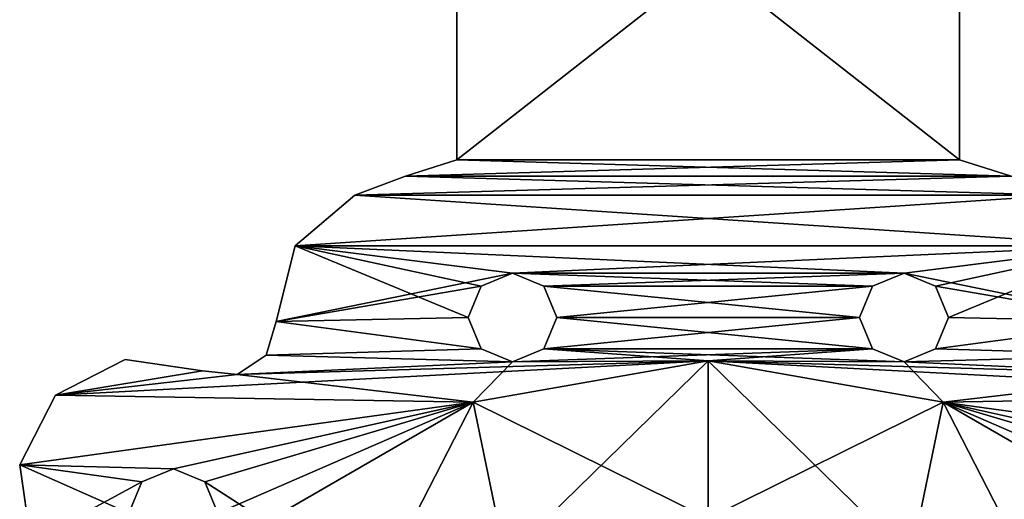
# Model space of a CAD drawing. Header units: millimetres. Extents: x -174 to 297, y -210 to 612.
# Tile 9 of 18: x -134 to 58, y 107 to 201. Entities that reach past the tile are written whole.
import ezdxf

# ---------------------------------------------------------------- set-up
doc = ezdxf.new("R2010")
doc.units = ezdxf.units.MM
doc.header["$LTSCALE"] = 65.185185
for name, color, linetype in [('10', 7, 'CONTINUOUS'), ('149', 7, 'CONTINUOUS'), ('150', 7, 'CONTINUOUS'), ('151', 7, 'CONTINUOUS'), ('152', 7, 'CONTINUOUS'), ('153', 7, 'CONTINUOUS'), ('158', 7, 'CONTINUOUS'), ('189', 7, 'CONTINUOUS'), ('191', 7, 'CONTINUOUS'), ('228', 7, 'CONTINUOUS'), ('229', 7, 'CONTINUOUS'), ('232', 7, 'CONTINUOUS'), ('235', 7, 'CONTINUOUS'), ('245', 7, 'CONTINUOUS'), ('262', 7, 'CONTINUOUS'), ('264', 7, 'CONTINUOUS'), ('55', 7, 'CONTINUOUS'), ('6', 7, 'CONTINUOUS'), ('7', 7, 'CONTINUOUS'), ('96', 7, 'CONTINUOUS')]:
    doc.layers.add(name, color=color, linetype=linetype)

msp = doc.modelspace()

# ---------------------------------------------------------------- linework, layer by layer
at = {"layer": '10', "color": 7, "linetype": 'Continuous'}
for points in [[(49, 173.2, 35), (49, 250, 35), (-49, 173.2, 35), (49, 173.2, 35)], [(-49, 173.2, 35), (49, 250, 35), (-49, 250, 35), (-49, 173.2, 35)], [(59.04, 170.04, 35), (49, 173.2, 35), (-59.04, 170.04, 35), (59.04, 170.04, 35)], [(49, 173.2, 35), (-49, 173.2, 35), (-59.04, 170.04, 35), (49, 173.2, 35)], [(68.88, 166.3, 35), (59.04, 170.04, 35), (-68.88, 166.3, 35), (68.88, 166.3, 35)], [(-68.88, 166.3, 35), (59.04, 170.04, 35), (-59.04, 170.04, 35), (-68.88, 166.3, 35)], [(80.52, 156.45, 35), (68.88, 166.3, 35), (-80.52, 156.45, 35), (80.52, 156.45, 35)], [(-80.52, 156.45, 35), (68.88, 166.3, 35), (-68.88, 166.3, 35), (-80.52, 156.45, 35)], [(-80.52, 156.45, 35), (-84.27, 141.67, 35), (-38.18, 151.12, 35), (-80.52, 156.45, 35)], [(80.52, 156.45, 35), (-80.52, 156.45, 35), (-38.18, 151.12, 35), (80.52, 156.45, 35)], [(38.18, 151.12, 35), (80.52, 156.45, 35), (-38.18, 151.12, 35), (38.18, 151.12, 35)], [(44.29, 148.59, 35), (80.52, 156.45, 35), (38.18, 151.12, 35), (44.29, 148.59, 35)], [(46.82, 142.47, 35), (80.52, 156.45, 35), (44.29, 148.59, 35), (46.82, 142.47, 35)], [(84.27, 141.67, 35), (80.52, 156.45, 35), (46.82, 142.47, 35), (84.27, 141.67, 35)], [(-38.18, 151.12, 35), (-84.27, 141.67, 35), (-44.29, 148.59, 35), (-38.18, 151.12, 35)], [(-32.06, 148.59, 35), (38.18, 151.12, 35), (-38.18, 151.12, 35), (-32.06, 148.59, 35)], [(32.06, 148.59, 35), (38.18, 151.12, 35), (-32.06, 148.59, 35), (32.06, 148.59, 35)], [(-44.29, 148.59, 35), (-84.27, 141.67, 35), (-46.82, 142.47, 35), (-44.29, 148.59, 35)], [(-29.53, 142.47, 35), (32.06, 148.59, 35), (-32.06, 148.59, 35), (-29.53, 142.47, 35)], [(29.53, 142.47, 35), (32.06, 148.59, 35), (-29.53, 142.47, 35), (29.53, 142.47, 35)], [(-46.82, 142.47, 35), (-84.27, 141.67, 35), (-44.29, 136.36, 35), (-46.82, 142.47, 35)], [(32.06, 136.36, 35), (29.53, 142.47, 35), (-32.06, 136.36, 35), (32.06, 136.36, 35)], [(29.53, 142.47, 35), (-29.53, 142.47, 35), (-32.06, 136.36, 35), (29.53, 142.47, 35)], [(84.27, 141.67, 35), (46.82, 142.47, 35), (44.29, 136.36, 35), (84.27, 141.67, 35)], [(-84.27, 141.67, 35), (-86.19, 135.13, 35), (-44.29, 136.36, 35), (-84.27, 141.67, 35)], [(86.19, 135.13, 35), (84.27, 141.67, 35), (44.29, 136.36, 35), (86.19, 135.13, 35)], [(-44.29, 136.36, 35), (-86.19, 135.13, 35), (-38.18, 133.83, 35), (-44.29, 136.36, 35)], [(0, 134, 35), (32.06, 136.36, 35), (-38.18, 133.83, 35), (0, 134, 35)], [(-38.18, 133.83, 35), (32.06, 136.36, 35), (-32.06, 136.36, 35), (-38.18, 133.83, 35)], [(32.06, 136.36, 35), (0, 134, 35), (38.18, 133.83, 35), (32.06, 136.36, 35)], [(38.18, 133.83, 35), (86.19, 135.13, 35), (44.29, 136.36, 35), (38.18, 133.83, 35)], [(-86.19, 135.13, 35), (-91.86, 131.35, 35), (-38.18, 133.83, 35), (-86.19, 135.13, 35)], [(91.86, 131.35, 35), (86.19, 135.13, 35), (38.18, 133.83, 35), (91.86, 131.35, 35)], [(-113.72, 134.26, 35), (-127.28, 127.28, 35), (-98.64, 132.07, 35), (-113.72, 134.26, 35)], [(-91.86, 131.35, 35), (-127.28, 127.28, 35), (0, 134, 35), (-91.86, 131.35, 35)], [(0, 134, 35), (-127.28, 127.28, 35), (-45.83, 125.92, 35), (0, 134, 35)], [(-91.86, 131.35, 35), (0, 134, 35), (-38.18, 133.83, 35), (-91.86, 131.35, 35)], [(0, 134, 35), (45.83, 125.92, 35), (38.18, 133.83, 35), (0, 134, 35)], [(45.83, 125.92, 35), (91.86, 131.35, 35), (38.18, 133.83, 35), (45.83, 125.92, 35)], [(-98.64, 132.07, 35), (-127.28, 127.28, 35), (-91.86, 131.35, 35), (-98.64, 132.07, 35)], [(127.28, 127.28, 35), (91.86, 131.35, 35), (45.83, 125.92, 35), (127.28, 127.28, 35)], [(-127.28, 127.28, 35), (-134.26, 113.72, 35), (-45.83, 125.92, 35), (-127.28, 127.28, 35)], [(134.26, 113.72, 35), (127.28, 127.28, 35), (45.83, 125.92, 35), (134.26, 113.72, 35)], [(-45.83, 125.92, 35), (-134.26, 113.72, 35), (-104.3, 112.95, 35), (-45.83, 125.92, 35)], [(-98.18, 110.41, 35), (-45.83, 125.92, 35), (-104.3, 112.95, 35), (-98.18, 110.41, 35)], [(-95.65, 104.3, 35), (-45.83, 125.92, 35), (-98.18, 110.41, 35), (-95.65, 104.3, 35)], [(-86.13, 102.65, 35), (-45.83, 125.92, 35), (-95.65, 104.3, 35), (-86.13, 102.65, 35)], [(134.26, 113.72, 35), (45.83, 125.92, 35), (104.3, 112.95, 35), (134.26, 113.72, 35)], [(45.83, 125.92, 35), (86.13, 102.65, 35), (98.18, 110.41, 35), (45.83, 125.92, 35)], [(104.3, 112.95, 35), (45.83, 125.92, 35), (98.18, 110.41, 35), (104.3, 112.95, 35)], [(-134.26, 113.72, 35), (-132.07, 98.64, 35), (-110.41, 110.41, 35), (-134.26, 113.72, 35)], [(-104.3, 112.95, 35), (-134.26, 113.72, 35), (-110.41, 110.41, 35), (-104.3, 112.95, 35)], [(-110.41, 110.41, 35), (-132.07, 98.64, 35), (-112.95, 104.3, 35), (-110.41, 110.41, 35)]]:
    msp.add_3dface(points, dxfattribs=at)
at = {"layer": '149', "color": 7, "linetype": 'Continuous'}
for points in [[(49, 173.2, -35), (49, 250, -35), (49, 173.2, 35), (49, 173.2, -35)], [(49, 173.2, 35), (49, 250, -35), (49, 250, 35), (49, 173.2, 35)]]:
    msp.add_3dface(points, dxfattribs=at)
at = {"layer": '150', "color": 7, "linetype": 'Continuous'}
for points in [[(-49, 250, -35), (-49, 173.2, -35), (-49, 250, 35), (-49, 250, -35)], [(-49, 173.2, -35), (-49, 173.2, 35), (-49, 250, 35), (-49, 173.2, -35)]]:
    msp.add_3dface(points, dxfattribs=at)
at = {"layer": '151', "color": 7, "linetype": 'Continuous'}
for points in [[(59.04, 170.04, -35), (49, 173.2, -35), (59.04, 170.04, 35), (59.04, 170.04, -35)], [(59.04, 170.04, 35), (49, 173.2, -35), (49, 173.2, 35), (59.04, 170.04, 35)]]:
    msp.add_3dface(points, dxfattribs=at)
at = {"layer": '152', "color": 7, "linetype": 'Continuous'}
for points in [[(-49, 173.2, -35), (-59.04, 170.04, -35), (-49, 173.2, 35), (-49, 173.2, -35)], [(-49, 173.2, 35), (-59.04, 170.04, -35), (-59.04, 170.04, 35), (-49, 173.2, 35)], [(-59.04, 170.04, -35), (-68.88, 166.3, -35), (-59.04, 170.04, 35), (-59.04, 170.04, -35)], [(-68.88, 166.3, -35), (-68.88, 166.3, 35), (-59.04, 170.04, 35), (-68.88, 166.3, -35)]]:
    msp.add_3dface(points, dxfattribs=at)
at = {"layer": '153', "color": 7, "linetype": 'Continuous'}
for points in [[(49, 250, -35), (49, 173.2, -35), (-49, 250, -35), (49, 250, -35)], [(-49, 250, -35), (49, 173.2, -35), (-49, 173.2, -35), (-49, 250, -35)], [(-59.04, 170.04, -35), (-49, 173.2, -35), (59.04, 170.04, -35), (-59.04, 170.04, -35)], [(-49, 173.2, -35), (49, 173.2, -35), (59.04, 170.04, -35), (-49, 173.2, -35)], [(-68.88, 166.3, -35), (-59.04, 170.04, -35), (68.88, 166.3, -35), (-68.88, 166.3, -35)], [(68.88, 166.3, -35), (-59.04, 170.04, -35), (59.04, 170.04, -35), (68.88, 166.3, -35)], [(-80.52, 156.45, -35), (-68.88, 166.3, -35), (80.52, 156.45, -35), (-80.52, 156.45, -35)], [(80.52, 156.45, -35), (-68.88, 166.3, -35), (68.88, 166.3, -35), (80.52, 156.45, -35)], [(-84.27, 141.67, -35), (-80.52, 156.45, -35), (-46.82, 142.47, -35), (-84.27, 141.67, -35)], [(-80.52, 156.45, -35), (80.52, 156.45, -35), (38.18, 151.12, -35), (-80.52, 156.45, -35)], [(-46.82, 142.47, -35), (-80.52, 156.45, -35), (-44.29, 148.59, -35), (-46.82, 142.47, -35)], [(-44.29, 148.59, -35), (-80.52, 156.45, -35), (-38.18, 151.12, -35), (-44.29, 148.59, -35)], [(-38.18, 151.12, -35), (-80.52, 156.45, -35), (38.18, 151.12, -35), (-38.18, 151.12, -35)], [(80.52, 156.45, -35), (84.27, 141.67, -35), (38.18, 151.12, -35), (80.52, 156.45, -35)], [(-32.06, 148.59, -35), (-38.18, 151.12, -35), (32.06, 148.59, -35), (-32.06, 148.59, -35)], [(32.06, 148.59, -35), (-38.18, 151.12, -35), (38.18, 151.12, -35), (32.06, 148.59, -35)], [(38.18, 151.12, -35), (84.27, 141.67, -35), (44.29, 148.59, -35), (38.18, 151.12, -35)], [(-29.53, 142.47, -35), (-32.06, 148.59, -35), (29.53, 142.47, -35), (-29.53, 142.47, -35)], [(29.53, 142.47, -35), (-32.06, 148.59, -35), (32.06, 148.59, -35), (29.53, 142.47, -35)], [(44.29, 148.59, -35), (84.27, 141.67, -35), (46.82, 142.47, -35), (44.29, 148.59, -35)], [(-84.27, 141.67, -35), (-46.82, 142.47, -35), (-44.29, 136.36, -35), (-84.27, 141.67, -35)], [(-32.06, 136.36, -35), (-29.53, 142.47, -35), (32.06, 136.36, -35), (-32.06, 136.36, -35)], [(-29.53, 142.47, -35), (29.53, 142.47, -35), (32.06, 136.36, -35), (-29.53, 142.47, -35)], [(46.82, 142.47, -35), (84.27, 141.67, -35), (44.29, 136.36, -35), (46.82, 142.47, -35)], [(-86.19, 135.13, -35), (-84.27, 141.67, -35), (-44.29, 136.36, -35), (-86.19, 135.13, -35)], [(84.27, 141.67, -35), (86.19, 135.13, -35), (44.29, 136.36, -35), (84.27, 141.67, -35)], [(-38.18, 133.83, -35), (-86.19, 135.13, -35), (-44.29, 136.36, -35), (-38.18, 133.83, -35)], [(-32.06, 136.36, -35), (0, 134, -35), (-38.18, 133.83, -35), (-32.06, 136.36, -35)], [(0, 134, -35), (-32.06, 136.36, -35), (38.18, 133.83, -35), (0, 134, -35)], [(38.18, 133.83, -35), (-32.06, 136.36, -35), (32.06, 136.36, -35), (38.18, 133.83, -35)], [(44.29, 136.36, -35), (86.19, 135.13, -35), (38.18, 133.83, -35), (44.29, 136.36, -35)], [(-91.86, 131.35, -35), (-86.19, 135.13, -35), (-38.18, 133.83, -35), (-91.86, 131.35, -35)], [(86.19, 135.13, -35), (91.86, 131.35, -35), (38.18, 133.83, -35), (86.19, 135.13, -35)], [(-113.72, 134.26, -35), (-98.64, 132.07, -35), (-127.28, 127.28, -35), (-113.72, 134.26, -35)], [(-45.83, 125.92, -35), (-91.86, 131.35, -35), (-38.18, 133.83, -35), (-45.83, 125.92, -35)], [(0, 134, -35), (-45.83, 125.92, -35), (-38.18, 133.83, -35), (0, 134, -35)], [(91.86, 131.35, -35), (127.28, 127.28, -35), (0, 134, -35), (91.86, 131.35, -35)], [(0, 134, -35), (127.28, 127.28, -35), (45.83, 125.92, -35), (0, 134, -35)], [(91.86, 131.35, -35), (0, 134, -35), (38.18, 133.83, -35), (91.86, 131.35, -35)], [(-98.64, 132.07, -35), (-91.86, 131.35, -35), (-127.28, 127.28, -35), (-98.64, 132.07, -35)], [(-127.28, 127.28, -35), (-91.86, 131.35, -35), (-45.83, 125.92, -35), (-127.28, 127.28, -35)], [(-134.26, 113.72, -35), (-127.28, 127.28, -35), (-45.83, 125.92, -35), (-134.26, 113.72, -35)], [(127.28, 127.28, -35), (134.26, 113.72, -35), (45.83, 125.92, -35), (127.28, 127.28, -35)], [(-134.26, 113.72, -35), (-45.83, 125.92, -35), (-104.3, 112.95, -35), (-134.26, 113.72, -35)], [(-104.3, 112.95, -35), (-45.83, 125.92, -35), (-98.18, 110.41, -35), (-104.3, 112.95, -35)], [(-45.83, 125.92, -35), (-86.13, 102.65, -35), (-98.18, 110.41, -35), (-45.83, 125.92, -35)], [(45.83, 125.92, -35), (134.26, 113.72, -35), (104.3, 112.95, -35), (45.83, 125.92, -35)], [(86.13, 102.65, -35), (45.83, 125.92, -35), (95.65, 104.3, -35), (86.13, 102.65, -35)], [(95.65, 104.3, -35), (45.83, 125.92, -35), (98.18, 110.41, -35), (95.65, 104.3, -35)], [(98.18, 110.41, -35), (45.83, 125.92, -35), (104.3, 112.95, -35), (98.18, 110.41, -35)], [(-132.07, 98.64, -35), (-134.26, 113.72, -35), (-112.95, 104.3, -35), (-132.07, 98.64, -35)], [(-112.95, 104.3, -35), (-134.26, 113.72, -35), (-110.41, 110.41, -35), (-112.95, 104.3, -35)], [(-110.41, 110.41, -35), (-134.26, 113.72, -35), (-104.3, 112.95, -35), (-110.41, 110.41, -35)], [(-98.18, 110.41, -35), (-86.13, 102.65, -35), (-95.65, 104.3, -35), (-98.18, 110.41, -35)]]:
    msp.add_3dface(points, dxfattribs=at)
at = {"layer": '158', "color": 7, "linetype": 'Continuous'}
for points in [[(-68.88, 166.3, -35), (-80.52, 156.45, -35), (-68.88, 166.3, 35), (-68.88, 166.3, -35)], [(-80.52, 156.45, -35), (-80.52, 156.45, 35), (-68.88, 166.3, 35), (-80.52, 156.45, -35)], [(-80.52, 156.45, -35), (-84.27, 141.67, -35), (-80.52, 156.45, 35), (-80.52, 156.45, -35)], [(-84.27, 141.67, -35), (-84.27, 141.67, 35), (-80.52, 156.45, 35), (-84.27, 141.67, -35)]]:
    msp.add_3dface(points, dxfattribs=at)
at = {"layer": '189', "color": 7, "linetype": 'Continuous'}
for points in [[(-45.83, 125.92, -39), (0, 134, -39), (-39.51, 95.39, -39), (-45.83, 125.92, -39)], [(-39.51, 95.39, -39), (0, 134, -39), (0, 103.25, -39), (-39.51, 95.39, -39)], [(0, 134, -39), (45.83, 125.92, -39), (0, 103.25, -39), (0, 134, -39)], [(-86.13, 102.65, -39), (-45.83, 125.92, -39), (-73.01, 73.01, -39), (-86.13, 102.65, -39)], [(-73.01, 73.01, -39), (-45.83, 125.92, -39), (-39.51, 95.39, -39), (-73.01, 73.01, -39)], [(0, 103.25, -39), (45.83, 125.92, -39), (39.51, 95.39, -39), (0, 103.25, -39)], [(39.51, 95.39, -39), (45.83, 125.92, -39), (73.01, 73.01, -39), (39.51, 95.39, -39)], [(45.83, 125.92, -39), (86.13, 102.65, -39), (73.01, 73.01, -39), (45.83, 125.92, -39)]]:
    msp.add_3dface(points, dxfattribs=at)
at = {"layer": '191', "color": 7, "linetype": 'Continuous'}
for points in [[(0, 134, 50), (-45.83, 125.92, 50), (0, 103.25, 50), (0, 134, 50)], [(45.83, 125.92, 50), (0, 134, 50), (39.51, 95.39, 50), (45.83, 125.92, 50)], [(39.51, 95.39, 50), (0, 134, 50), (0, 103.25, 50), (39.51, 95.39, 50)], [(-45.83, 125.92, 50), (-86.13, 102.65, 50), (-73.01, 73.01, 50), (-45.83, 125.92, 50)], [(-39.51, 95.39, 50), (-45.83, 125.92, 50), (-73.01, 73.01, 50), (-39.51, 95.39, 50)], [(0, 103.25, 50), (-45.83, 125.92, 50), (-39.51, 95.39, 50), (0, 103.25, 50)], [(73.01, 73.01, 50), (45.83, 125.92, 50), (39.51, 95.39, 50), (73.01, 73.01, 50)], [(86.13, 102.65, 50), (45.83, 125.92, 50), (73.01, 73.01, 50), (86.13, 102.65, 50)]]:
    msp.add_3dface(points, dxfattribs=at)
at = {"layer": '228', "color": 7, "linetype": 'Continuous'}
for points in [[(32.06, 136.36, -35), (29.53, 142.47, -35), (32.06, 136.36, 35), (32.06, 136.36, -35)], [(29.53, 142.47, -35), (29.53, 142.47, 35), (32.06, 136.36, 35), (29.53, 142.47, -35)], [(46.82, 142.47, -35), (44.29, 136.36, -35), (46.82, 142.47, 35), (46.82, 142.47, -35)], [(46.82, 142.47, 35), (44.29, 136.36, -35), (44.29, 136.36, 35), (46.82, 142.47, 35)], [(38.18, 133.83, -35), (32.06, 136.36, -35), (38.18, 133.83, 35), (38.18, 133.83, -35)], [(32.06, 136.36, -35), (32.06, 136.36, 35), (38.18, 133.83, 35), (32.06, 136.36, -35)], [(44.29, 136.36, -35), (38.18, 133.83, -35), (44.29, 136.36, 35), (44.29, 136.36, -35)], [(38.18, 133.83, -35), (38.18, 133.83, 35), (44.29, 136.36, 35), (38.18, 133.83, -35)]]:
    msp.add_3dface(points, dxfattribs=at)
at = {"layer": '229', "color": 7, "linetype": 'Continuous'}
for points in [[(-44.29, 136.36, -35), (-46.82, 142.47, -35), (-44.29, 136.36, 35), (-44.29, 136.36, -35)], [(-46.82, 142.47, -35), (-46.82, 142.47, 35), (-44.29, 136.36, 35), (-46.82, 142.47, -35)], [(-29.53, 142.47, -35), (-32.06, 136.36, -35), (-29.53, 142.47, 35), (-29.53, 142.47, -35)], [(-29.53, 142.47, 35), (-32.06, 136.36, -35), (-32.06, 136.36, 35), (-29.53, 142.47, 35)], [(-38.18, 133.83, -35), (-44.29, 136.36, -35), (-38.18, 133.83, 35), (-38.18, 133.83, -35)], [(-44.29, 136.36, -35), (-44.29, 136.36, 35), (-38.18, 133.83, 35), (-44.29, 136.36, -35)], [(-32.06, 136.36, -35), (-38.18, 133.83, -35), (-32.06, 136.36, 35), (-32.06, 136.36, -35)], [(-38.18, 133.83, -35), (-38.18, 133.83, 35), (-32.06, 136.36, 35), (-38.18, 133.83, -35)]]:
    msp.add_3dface(points, dxfattribs=at)
at = {"layer": '232', "color": 7, "linetype": 'Continuous'}
for points in [[(-110.41, 110.41, -35), (-104.3, 112.95, -35), (-110.41, 110.41, 35), (-110.41, 110.41, -35)], [(-104.3, 112.95, -35), (-104.3, 112.95, 35), (-110.41, 110.41, 35), (-104.3, 112.95, -35)], [(-104.3, 112.95, -35), (-98.18, 110.41, -35), (-104.3, 112.95, 35), (-104.3, 112.95, -35)], [(-98.18, 110.41, -35), (-98.18, 110.41, 35), (-104.3, 112.95, 35), (-98.18, 110.41, -35)], [(-112.95, 104.3, -35), (-110.41, 110.41, -35), (-112.95, 104.3, 35), (-112.95, 104.3, -35)], [(-110.41, 110.41, -35), (-110.41, 110.41, 35), (-112.95, 104.3, 35), (-110.41, 110.41, -35)], [(-98.18, 110.41, -35), (-95.65, 104.3, -35), (-98.18, 110.41, 35), (-98.18, 110.41, -35)], [(-95.65, 104.3, -35), (-95.65, 104.3, 35), (-98.18, 110.41, 35), (-95.65, 104.3, -35)]]:
    msp.add_3dface(points, dxfattribs=at)
at = {"layer": '235', "color": 7, "linetype": 'Continuous'}
for points in [[(32.06, 148.59, -35), (38.18, 151.12, -35), (32.06, 148.59, 35), (32.06, 148.59, -35)], [(38.18, 151.12, -35), (38.18, 151.12, 35), (32.06, 148.59, 35), (38.18, 151.12, -35)], [(38.18, 151.12, -35), (44.29, 148.59, -35), (38.18, 151.12, 35), (38.18, 151.12, -35)], [(44.29, 148.59, -35), (44.29, 148.59, 35), (38.18, 151.12, 35), (44.29, 148.59, -35)], [(29.53, 142.47, -35), (32.06, 148.59, -35), (29.53, 142.47, 35), (29.53, 142.47, -35)], [(32.06, 148.59, -35), (32.06, 148.59, 35), (29.53, 142.47, 35), (32.06, 148.59, -35)], [(44.29, 148.59, -35), (46.82, 142.47, -35), (44.29, 148.59, 35), (44.29, 148.59, -35)], [(46.82, 142.47, -35), (46.82, 142.47, 35), (44.29, 148.59, 35), (46.82, 142.47, -35)]]:
    msp.add_3dface(points, dxfattribs=at)
at = {"layer": '245', "color": 7, "linetype": 'Continuous'}
for points in [[(-45.83, 125.92, -35), (0, 134, -35), (-45.83, 125.92, -39), (-45.83, 125.92, -35)], [(0, 134, -35), (0, 134, -39), (-45.83, 125.92, -39), (0, 134, -35)], [(-86.13, 102.65, -35), (-45.83, 125.92, -35), (-86.13, 102.65, -39), (-86.13, 102.65, -35)], [(-86.13, 102.65, -39), (-45.83, 125.92, -35), (-45.83, 125.92, -39), (-86.13, 102.65, -39)]]:
    msp.add_3dface(points, dxfattribs=at)
at = {"layer": '262', "color": 7, "linetype": 'Continuous'}
for points in [[(0, 134, 35), (-45.83, 125.92, 35), (0, 134, 50), (0, 134, 35)], [(0, 134, 50), (-45.83, 125.92, 35), (-45.83, 125.92, 50), (0, 134, 50)], [(-45.83, 125.92, 35), (-86.13, 102.65, 35), (-45.83, 125.92, 50), (-45.83, 125.92, 35)], [(-86.13, 102.65, 35), (-86.13, 102.65, 50), (-45.83, 125.92, 50), (-86.13, 102.65, 35)]]:
    msp.add_3dface(points, dxfattribs=at)
at = {"layer": '264', "color": 7, "linetype": 'Continuous'}
for points in [[(-44.29, 148.59, -35), (-38.18, 151.12, -35), (-44.29, 148.59, 35), (-44.29, 148.59, -35)], [(-38.18, 151.12, -35), (-38.18, 151.12, 35), (-44.29, 148.59, 35), (-38.18, 151.12, -35)], [(-38.18, 151.12, -35), (-32.06, 148.59, -35), (-38.18, 151.12, 35), (-38.18, 151.12, -35)], [(-32.06, 148.59, -35), (-32.06, 148.59, 35), (-38.18, 151.12, 35), (-32.06, 148.59, -35)], [(-46.82, 142.47, -35), (-44.29, 148.59, -35), (-46.82, 142.47, 35), (-46.82, 142.47, -35)], [(-44.29, 148.59, -35), (-44.29, 148.59, 35), (-46.82, 142.47, 35), (-44.29, 148.59, -35)], [(-32.06, 148.59, -35), (-29.53, 142.47, -35), (-32.06, 148.59, 35), (-32.06, 148.59, -35)], [(-29.53, 142.47, -35), (-29.53, 142.47, 35), (-32.06, 148.59, 35), (-29.53, 142.47, -35)]]:
    msp.add_3dface(points, dxfattribs=at)
at = {"layer": '55', "color": 7, "linetype": 'Continuous'}
for points in [[(-113.72, 134.26, -35), (-127.28, 127.28, -35), (-113.72, 134.26, 35), (-113.72, 134.26, -35)], [(-127.28, 127.28, -35), (-127.28, 127.28, 35), (-113.72, 134.26, 35), (-127.28, 127.28, -35)], [(-98.64, 132.07, -35), (-113.72, 134.26, -35), (-98.64, 132.07, 35), (-98.64, 132.07, -35)], [(-113.72, 134.26, -35), (-113.72, 134.26, 35), (-98.64, 132.07, 35), (-113.72, 134.26, -35)], [(-127.28, 127.28, -35), (-134.26, 113.72, -35), (-127.28, 127.28, 35), (-127.28, 127.28, -35)], [(-134.26, 113.72, -35), (-134.26, 113.72, 35), (-127.28, 127.28, 35), (-134.26, 113.72, -35)], [(-134.26, 113.72, -35), (-132.07, 98.64, -35), (-134.26, 113.72, 35), (-134.26, 113.72, -35)], [(-132.07, 98.64, -35), (-132.07, 98.64, 35), (-134.26, 113.72, 35), (-132.07, 98.64, -35)]]:
    msp.add_3dface(points, dxfattribs=at)
at = {"layer": '6', "color": 7, "linetype": 'Continuous'}
for points in [[(45.83, 125.92, 35), (0, 134, 35), (45.83, 125.92, 50), (45.83, 125.92, 35)], [(45.83, 125.92, 50), (0, 134, 35), (0, 134, 50), (45.83, 125.92, 50)], [(86.13, 102.65, 35), (45.83, 125.92, 35), (86.13, 102.65, 50), (86.13, 102.65, 35)], [(86.13, 102.65, 50), (45.83, 125.92, 35), (45.83, 125.92, 50), (86.13, 102.65, 50)]]:
    msp.add_3dface(points, dxfattribs=at)
at = {"layer": '7', "color": 7, "linetype": 'Continuous'}
for points in [[(0, 134, -35), (45.83, 125.92, -35), (0, 134, -39), (0, 134, -35)], [(0, 134, -39), (45.83, 125.92, -35), (45.83, 125.92, -39), (0, 134, -39)], [(45.83, 125.92, -35), (86.13, 102.65, -35), (45.83, 125.92, -39), (45.83, 125.92, -35)], [(45.83, 125.92, -39), (86.13, 102.65, -35), (86.13, 102.65, -39), (45.83, 125.92, -39)]]:
    msp.add_3dface(points, dxfattribs=at)
at = {"layer": '96', "color": 7, "linetype": 'Continuous'}
for points in [[(-84.27, 141.67, -35), (-86.19, 135.13, -35), (-84.27, 141.67, 35), (-84.27, 141.67, -35)], [(-86.19, 135.13, -35), (-86.19, 135.13, 35), (-84.27, 141.67, 35), (-86.19, 135.13, -35)], [(-86.19, 135.13, -35), (-91.86, 131.35, -35), (-91.86, 131.35, 35), (-86.19, 135.13, -35)], [(-86.19, 135.13, -35), (-91.86, 131.35, 35), (-86.19, 135.13, 35), (-86.19, 135.13, -35)], [(-91.86, 131.35, -35), (-98.64, 132.07, -35), (-91.86, 131.35, 35), (-91.86, 131.35, -35)], [(-98.64, 132.07, -35), (-98.64, 132.07, 35), (-91.86, 131.35, 35), (-98.64, 132.07, -35)]]:
    msp.add_3dface(points, dxfattribs=at)

doc.saveas('drawing.dxf')
